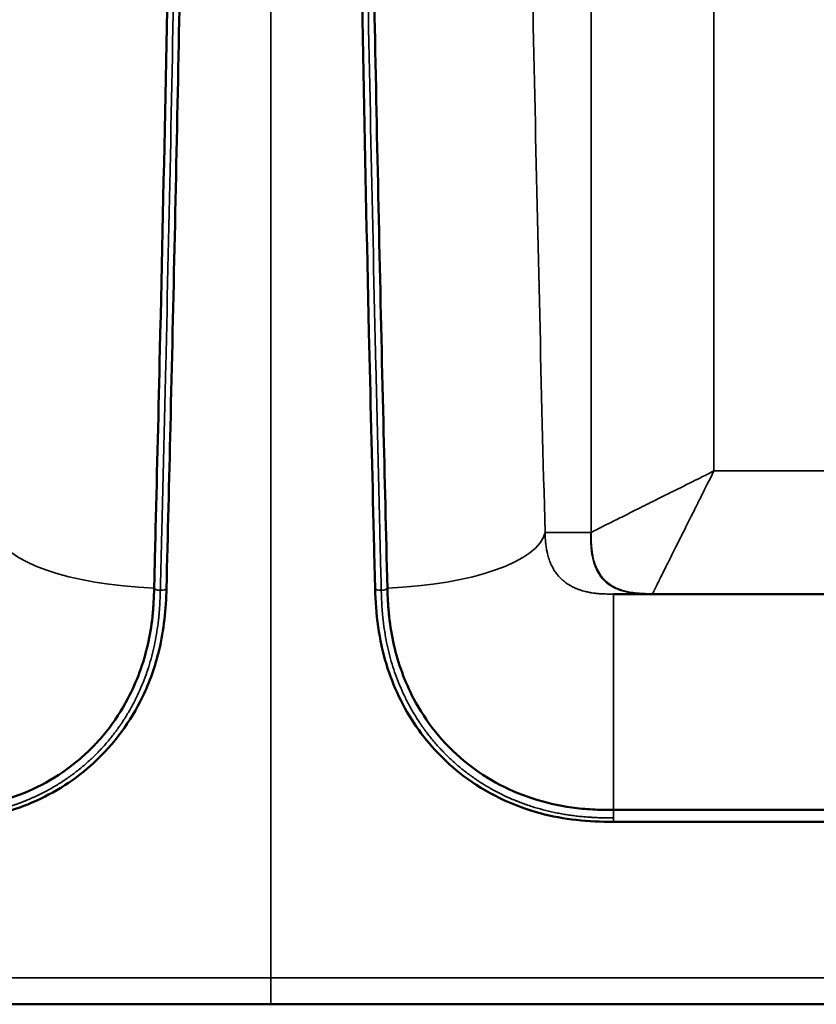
# Model space of a CAD drawing. Header units: millimetres. Extents: x -3206 to 231, y -73 to 1819.
# Tile 4 of 58: x -2242 to -2048, y -73 to 167. Entities that reach past the tile are written whole.
import ezdxf

# ---------------------------------------------------------------- set-up
doc = ezdxf.new("R2010")
doc.units = ezdxf.units.MM
doc.layers.add('Visible (ANSI)', color=7, linetype='Continuous', lineweight=50)
doc.layers.add('Visible Narrow (ANSI)', color=7, linetype='Continuous', lineweight=35)

msp = doc.modelspace()

# ---------------------------------------------------------------- linework, layer by layer
at = {"layer": 'Visible (ANSI)'}
for p, q in [((-1454.324, 27.469), (-2097.367, 27.469)), ((-1454.324, -25.157), (-2097.367, -25.157)), ((-2097.367, -28.071), (-1454.324, -28.071)), ((-2180.845, -72.531), (-3195.845, -72.531)), ((-2180.845, -72.531), (-1165.845, -72.531))]:
    msp.add_line(p, q, dxfattribs=at)
for points, knots in [([(-2209.267, 28.93), (-2209.146, 33.752), (-2209.027, 38.582), (-2208.551, 57.913), (-2208.203, 72.451), (-2206.858, 130.849), (-2205.951, 175.203), (-2205.085, 230.06), (-2204.939, 239.957), (-2204.803, 249.883)], [0, 0, 0, 0, 1.5390456, 1.5390456, 6.1563383, 6.1563383, 20.0194999, 20.0194999, 23.0586985, 23.0586985, 23.0586985, 23.0586985]), ([(-2201.803, 249.842), (-2202.209, 220.149), (-2202.71, 190.717), (-2203.886, 130.197), (-2204.573, 99.115), (-2205.619, 55.091), (-2205.939, 41.965), (-2206.268, 28.855)], [0, 0, 0, 0, 9.0912446, 9.0912446, 18.8833594, 18.8833594, 23.0637535, 23.0637535, 23.0637535, 23.0637535]), ([(-2155.423, 28.855), (-2155.553, 34.033), (-2155.681, 39.21), (-2156.19, 59.951), (-2156.562, 75.553), (-2157.945, 136.051), (-2158.86, 181.473), (-2159.678, 234.97), (-2159.786, 242.398), (-2159.888, 249.842)], [0, 0, 0, 0, 1.6510646, 1.6510646, 6.6044581, 6.6044581, 20.7821558, 20.7821558, 23.0613488, 23.0613488, 23.0613488, 23.0613488]), ([(-2156.888, 249.883), (-2156.487, 220.561), (-2155.994, 191.495), (-2154.829, 131.362), (-2154.144, 100.309), (-2153.091, 55.93), (-2152.762, 42.408), (-2152.424, 28.93)], [0, 0, 0, 0, 8.9774867, 8.9774867, 18.7585916, 18.7585916, 23.0605335, 23.0605335, 23.0605335, 23.0605335]), ([(-2206.268, 28.855), (-2206.394, 23.826), (-2206.876, 18.752), (-2208.995, 9.921), (-2210.344, 6.066), (-2214.967, -3.541), (-2219.024, -9.107), (-2228.338, -17.674), (-2233.514, -21.006), (-2244.266, -25.613), (-2249.93, -27.041), (-2258.503, -27.978), (-2261.418, -28.071), (-2264.324, -28.071)], [0, 0, 0, 0, 1.6034756, 1.6034756, 2.8835399, 2.8835399, 4.9644789, 4.9644789, 6.7919205, 6.7919205, 8.5094854, 8.5094854, 9.3813041, 9.3813041, 9.3813041, 9.3813041]), ([(-2097.367, -28.071), (-2103.357, -28.071), (-2109.438, -27.51), (-2121.968, -24.13), (-2128.477, -20.97), (-2138.397, -13.432), (-2142.289, -9.323), (-2148.604, -0.162), (-2151.055, 5.019), (-2154.516, 16.336), (-2155.267, 22.637), (-2155.423, 28.855)], [0, 0, 0, 0, 1.7970337, 1.7970337, 3.910836, 3.910836, 5.6234497, 5.6234497, 7.3925029, 7.3925029, 9.3750597, 9.3750597, 9.3750597, 9.3750597]), ([(-2209.395, 25.565), (-2209.418, 25.15), (-2209.445, 24.734), (-2209.513, 23.794), (-2209.555, 23.3), (-2209.631, 22.511), (-2209.661, 22.223), (-2209.946, 19.626), (-2210.323, 17.35), (-2211.88, 10.548), (-2213.468, 6.153), (-2217.144, -0.837), (-2218.911, -3.551), (-2221.446, -6.713), (-2221.971, -7.336), (-2222.777, -8.247), (-2223.049, -8.546), (-2223.599, -9.138), (-2223.876, -9.428), (-2225.29, -10.875), (-2226.474, -11.974), (-2232.605, -17.122), (-2238.268, -20.256), (-2247.632, -23.344), (-2250.876, -24.086), (-2255.855, -24.779), (-2257.548, -24.943), (-2260.07, -25.084), (-2260.916, -25.114), (-2262.615, -25.151), (-2263.47, -25.157), (-2264.324, -25.157)], [-8.6885695, -8.6885695, -8.6885695, -8.6885695, -8.5597465, -8.5597465, -8.3968984, -8.3968984, -8.3029139, -8.3029139, -7.5504957, -7.5504957, -6.0428925, -6.0428925, -5.0114811, -5.0114811, -4.7533584, -4.7533584, -4.625443, -4.625443, -4.4974977, -4.4974977, -3.9953213, -3.9953213, -2.0204552, -2.0204552, -1.0139068, -1.0139068, -0.5098917, -0.5098917, -0.256112, -0.256112, -0.0000003, -0.0000003, -0.0000003, -0.0000003]), ([(-2097.367, -25.157), (-2098.22, -25.157), (-2099.074, -25.151), (-2100.773, -25.114), (-2101.619, -25.084), (-2104.14, -24.943), (-2105.831, -24.78), (-2110.808, -24.087), (-2114.051, -23.346), (-2123.413, -20.261), (-2129.077, -17.127), (-2135.209, -11.981), (-2136.393, -10.882), (-2137.807, -9.436), (-2138.084, -9.145), (-2138.635, -8.554), (-2138.906, -8.255), (-2139.713, -7.344), (-2140.238, -6.722), (-2142.774, -3.56), (-2144.542, -0.846), (-2148.22, 6.145), (-2149.809, 10.542), (-2151.367, 17.346), (-2151.744, 19.622), (-2152.03, 22.22), (-2152.059, 22.509), (-2152.135, 23.298), (-2152.178, 23.792), (-2152.246, 24.733), (-2152.272, 25.149), (-2152.295, 25.565)], [0.0000003, 0.0000003, 0.0000003, 0.0000003, 0.2559841, 0.2559841, 0.5096382, 0.5096382, 1.0135171, 1.0135171, 2.0198791, 2.0198791, 3.9953324, 3.9953324, 4.497642, 4.497642, 4.6255591, 4.6255591, 4.7534095, 4.7534095, 5.011419, 5.011419, 6.0425132, 6.0425132, 7.5502868, 7.5502868, 8.3027961, 8.3027961, 8.3967907, 8.3967907, 8.5596483, 8.5596483, 8.688609, 8.688609, 8.688609, 8.688609])]:
    msp.add_open_spline(points, degree=3, knots=knots, dxfattribs=at)
for points in [[(-2209.395, 25.565), (-2209.333, 26.685), (-2209.295, 27.807), (-2209.267, 28.93)], [(-2152.424, 28.93), (-2152.396, 27.807), (-2152.357, 26.685), (-2152.295, 25.565)]]:
    msp.add_open_spline(points, degree=3, dxfattribs=at)
at = {"layer": 'Visible Narrow (ANSI)'}
for p, q in [((-2180.845, -66.07), (-2180.845, 383.037)), ((-2102.801, 42.506), (-2102.801, 226.39)), ((-2072.875, 211.39), (-2072.875, 57.469)), ((-2072.875, 57.469), (-1478.816, 57.469)), ((-2114.021, 42.469), (-2102.875, 42.469)), ((-2097.367, -25.157), (-2097.367, 27.469)), ((-2097.367, -27.091), (-2097.367, -25.157)), ((-2097.367, -28.071), (-2097.367, -27.091))]:
    msp.add_line(p, q, dxfattribs=at)
for centre, major_axis, ratio, start_param, end_param in [((-2207.767, 42.469), (-39.987, 1.011), 0.3393192, 0.0744058, 1.5418747), ((-2153.923, 42.469), (39.987, 1.011), 0.3393192, 4.7413106, 6.2087795), ((-2102.875, 57.538), (0, -15.069), 0.0699268, 6.2831745, 6.3530089), ((-2207.767, 28.892), (-1.5, 0.038), 0.3393254, 0.0000008, 1.5793022), ((-2207.767, 28.892), (1.5, -0.038), 0.3393254, 4.7208948, 6.2831861), ((-2153.923, 28.892), (-1.5, -0.038), 0.3393254, 6.2831845, 7.8454758), ((-2153.923, 28.892), (1.5, 0.038), 0.3393254, 4.7038831, 6.2831845), ((-2087.875, 57.506), (-0.037, -30.037), 0.0349848, 0.0000429, 0.0699839)]:
    msp.add_ellipse(centre, major_axis=major_axis, ratio=ratio, start_param=start_param, end_param=end_param, dxfattribs=at)
for points, degree, knots in [([(-2114.021, 42.469), (-2114.467, 60.103), (-2114.903, 77.78), (-2115.322, 95.526), (-2115.742, 113.272), (-2116.145, 131.087), (-2116.526, 148.997), (-2116.907, 166.907), (-2117.265, 184.912), (-2117.594, 203.041), (-2117.923, 221.171), (-2118.223, 239.425), (-2118.486, 257.836)], 3, [0, 0, 0, 0, 0.05615789, 0.05615789, 0.05615789, 0.11231578, 0.11231578, 0.11231578, 0.16847367, 0.16847367, 0.16847367, 0.22463156, 0.22463156, 0.22463156, 0.22463156]), ([(-2203.299, 249.563), (-2203.299, 249.545), (-2203.299, 249.527), (-2203.3, 249.49), (-2203.301, 249.434), (-2203.302, 249.305), (-2203.304, 249.195), (-2203.307, 248.973), (-2203.309, 248.826), (-2203.315, 248.384), (-2203.319, 248.089), (-2203.331, 247.204), (-2203.339, 246.614), (-2203.364, 244.846), (-2203.381, 243.667), (-2203.431, 240.133), (-2203.465, 237.779), (-2203.569, 230.722), (-2203.64, 226.025), (-2203.861, 211.956), (-2204.017, 202.607), (-2204.507, 174.651), (-2204.864, 156.132), (-2205.625, 119.347), (-2206.029, 101.069), (-2206.662, 73.769), (-2206.878, 64.689), (-2207.207, 51.093), (-2207.317, 46.565), (-2207.484, 39.778), (-2207.54, 37.517), (-2207.624, 34.126), (-2207.652, 32.996), (-2207.707, 30.807), (-2207.733, 29.748), (-2207.761, 28.618), (-2207.763, 28.548), (-2207.766, 28.446), (-2207.767, 28.415), (-2207.767, 28.383)], 3, [0.50300593, 0.50300593, 0.50300593, 0.50300593, 0.5030324, 0.5030324, 0.50305886, 0.50311179, 0.50321766, 0.50321766, 0.50342938, 0.50342938, 0.50385283, 0.50385283, 0.50469973, 0.50469973, 0.50639352, 0.50639352, 0.50978111, 0.50978111, 0.51655629, 0.51655629, 0.53010665, 0.53010665, 0.55720737, 0.55720737, 0.5842846, 0.5842846, 0.59782322, 0.59782322, 0.60459252, 0.60459252, 0.60797718, 0.60797718, 0.6096695, 0.6096695, 0.61125606, 0.61125606, 0.61136183, 0.61136183, 0.61140883, 0.61140883, 0.61140883, 0.61140883]), ([(-2158.392, 249.563), (-2158.392, 249.545), (-2158.391, 249.527), (-2158.391, 249.49), (-2158.39, 249.434), (-2158.388, 249.305), (-2158.387, 249.195), (-2158.384, 248.973), (-2158.382, 248.826), (-2158.376, 248.384), (-2158.372, 248.089), (-2158.359, 247.204), (-2158.351, 246.614), (-2158.326, 244.846), (-2158.31, 243.667), (-2158.26, 240.133), (-2158.226, 237.779), (-2158.122, 230.722), (-2158.05, 226.025), (-2157.83, 211.956), (-2157.674, 202.607), (-2157.184, 174.651), (-2156.827, 156.132), (-2156.066, 119.347), (-2155.661, 101.069), (-2155.028, 73.769), (-2154.813, 64.689), (-2154.484, 51.093), (-2154.373, 46.565), (-2154.206, 39.778), (-2154.151, 37.517), (-2154.066, 34.126), (-2154.038, 32.996), (-2153.984, 30.807), (-2153.957, 29.748), (-2153.929, 28.618), (-2153.927, 28.548), (-2153.925, 28.446), (-2153.924, 28.415), (-2153.923, 28.383)], 3, [0.50300593, 0.50300593, 0.50300593, 0.50300593, 0.5030324, 0.5030324, 0.50305886, 0.50311179, 0.50321766, 0.50321766, 0.50342938, 0.50342938, 0.50385283, 0.50385283, 0.50469973, 0.50469973, 0.50639352, 0.50639352, 0.50978111, 0.50978111, 0.51655629, 0.51655629, 0.53010665, 0.53010665, 0.55720737, 0.55720737, 0.5842846, 0.5842846, 0.59782322, 0.59782322, 0.60459252, 0.60459252, 0.60797718, 0.60797718, 0.6096695, 0.6096695, 0.61125606, 0.61125606, 0.61136183, 0.61136183, 0.61140883, 0.61140883, 0.61140883, 0.61140883]), ([(-2102.801, 42.506), (-2102.671, 42.571), (-2102.367, 42.723), (-2101.885, 42.964), (-2101.418, 43.197), (-2100.785, 43.514), (-2099.989, 43.912), (-2099.976, 43.918), (-2099.963, 43.925), (-2099.951, 43.931), (-2099.18, 44.316), (-2098.245, 44.784), (-2097.142, 45.335), (-2097.117, 45.348), (-2097.092, 45.361), (-2097.066, 45.373), (-2095.985, 45.914), (-2094.745, 46.534), (-2093.35, 47.232), (-2093.344, 47.234), (-2093.338, 47.238), (-2093.333, 47.24), (-2092.097, 47.858), (-2090.694, 48.559), (-2089.117, 49.348), (-2089.039, 49.387), (-2088.96, 49.426), (-2088.881, 49.466), (-2087.372, 50.22), (-2085.707, 51.053), (-2083.891, 51.961), (-2083.883, 51.965), (-2083.875, 51.969), (-2083.868, 51.972), (-2083.311, 52.251), (-2082.723, 52.545), (-2082.103, 52.855), (-2081.858, 52.977), (-2081.609, 53.102), (-2081.354, 53.229), (-2080.511, 53.651), (-2079.613, 54.1), (-2078.661, 54.576), (-2078.629, 54.592), (-2078.597, 54.608), (-2078.565, 54.624), (-2078.538, 54.637), (-2078.51, 54.651), (-2078.482, 54.665), (-2078.478, 54.667), (-2078.472, 54.67), (-2078.47, 54.671), (-2077.852, 54.98), (-2077.078, 55.367), (-2076.146, 55.833), (-2075.213, 56.3), (-2074.122, 56.845), (-2072.875, 57.469)], 3, [0, 0, 0, 0, 0.1260287, 0.1260287, 0.1260287, 0.2480469, 0.2480469, 0.2480469, 0.25, 0.25, 0.25, 0.375, 0.375, 0.375, 0.3778624, 0.3778624, 0.3778624, 0.4995117, 0.4995117, 0.4995117, 0.5, 0.5, 0.5, 0.625, 0.625, 0.625, 0.631186, 0.631186, 0.631186, 0.7495117, 0.7495117, 0.7495117, 0.75, 0.75, 0.75, 0.7948277, 0.7948277, 0.7948277, 0.8125, 0.8125, 0.8125, 0.8710937, 0.8710937, 0.8710937, 0.8730469, 0.8730469, 0.8730469, 0.8747559, 0.8747559, 0.8747559, 0.875, 0.875, 0.875, 0.9375, 0.9375, 0.9375, 1, 1, 1, 1]), ([(-2072.875, 57.469), (-2074.102, 55.013), (-2075.025, 53.168), (-2075.643, 51.932), (-2075.648, 51.922), (-2075.653, 51.913), (-2075.658, 51.903), (-2075.661, 51.896), (-2075.665, 51.888), (-2075.669, 51.881), (-2075.677, 51.864), (-2075.694, 51.83), (-2075.708, 51.803), (-2076.206, 50.806), (-2076.675, 49.868), (-2077.114, 48.989), (-2077.242, 48.735), (-2077.366, 48.485), (-2077.489, 48.241), (-2077.795, 47.627), (-2078.087, 47.045), (-2078.362, 46.493), (-2078.365, 46.487), (-2078.368, 46.483), (-2078.372, 46.475), (-2079.284, 44.651), (-2080.12, 42.978), (-2080.878, 41.462), (-2080.917, 41.383), (-2080.957, 41.305), (-2080.996, 41.227), (-2081.781, 39.656), (-2082.48, 38.257), (-2083.096, 37.025), (-2083.099, 37.021), (-2083.101, 37.016), (-2083.104, 37.011), (-2083.805, 35.608), (-2084.428, 34.363), (-2084.97, 33.278), (-2084.983, 33.252), (-2084.996, 33.227), (-2085.008, 33.202), (-2085.551, 32.116), (-2086.013, 31.193), (-2086.394, 30.429), (-2086.401, 30.417), (-2086.406, 30.406), (-2086.413, 30.393), (-2086.82, 29.579), (-2087.143, 28.933), (-2087.38, 28.459), (-2087.382, 28.455), (-2087.384, 28.451), (-2087.386, 28.447), (-2087.623, 27.972), (-2087.773, 27.671), (-2087.838, 27.542)], 3, [0, 0, 0, 0, 0.1230469, 0.1230469, 0.1230469, 0.1240234, 0.1240234, 0.1240234, 0.1247559, 0.1247559, 0.1247559, 0.126452, 0.126452, 0.126452, 0.1875, 0.1875, 0.1875, 0.2051769, 0.2051769, 0.2051769, 0.2495117, 0.2495117, 0.2495117, 0.25, 0.25, 0.25, 0.3688187, 0.3688187, 0.3688187, 0.375, 0.375, 0.375, 0.4995117, 0.4995117, 0.4995117, 0.5, 0.5, 0.5, 0.6221425, 0.6221425, 0.6221425, 0.625, 0.625, 0.625, 0.7480469, 0.7480469, 0.7480469, 0.75, 0.75, 0.75, 0.8739736, 0.8739736, 0.8739736, 0.875, 0.875, 0.875, 1, 1, 1, 1]), ([(-2097.367, 27.469), (-2097.555, 27.469), (-2097.746, 27.469), (-2097.936, 27.469), (-2097.948, 27.469), (-2097.961, 27.469), (-2097.974, 27.47), (-2098.134, 27.47), (-2098.294, 27.471), (-2098.454, 27.472), (-2098.47, 27.472), (-2098.487, 27.473), (-2098.503, 27.473), (-2098.751, 27.475), (-2098.998, 27.479), (-2099.245, 27.485), (-2099.374, 27.488), (-2099.502, 27.492), (-2099.63, 27.497), (-2099.726, 27.5), (-2099.822, 27.504), (-2099.917, 27.508), (-2100.119, 27.517), (-2100.321, 27.528), (-2100.522, 27.541), (-2100.884, 27.564), (-2101.246, 27.594), (-2101.604, 27.633), (-2101.686, 27.642), (-2101.768, 27.651), (-2101.849, 27.661), (-2102.093, 27.69), (-2102.336, 27.724), (-2102.575, 27.761), (-2102.695, 27.779), (-2102.813, 27.799), (-2102.931, 27.819), (-2103.283, 27.88), (-2103.626, 27.95), (-2103.958, 28.028), (-2104.063, 28.052), (-2104.166, 28.077), (-2104.268, 28.103), (-2104.493, 28.16), (-2104.712, 28.22), (-2104.926, 28.284), (-2105.195, 28.364), (-2105.456, 28.45), (-2105.706, 28.539), (-2105.748, 28.554), (-2105.789, 28.569), (-2105.83, 28.584), (-2106.008, 28.649), (-2106.181, 28.717), (-2106.348, 28.786), (-2106.451, 28.828), (-2106.551, 28.871), (-2106.65, 28.915), (-2106.751, 28.959), (-2106.85, 29.004), (-2106.947, 29.05), (-2107.099, 29.121), (-2107.246, 29.193), (-2107.387, 29.266), (-2107.607, 29.38), (-2107.815, 29.496), (-2108.013, 29.613), (-2108.228, 29.74), (-2108.431, 29.869), (-2108.624, 29.999), (-2108.732, 30.072), (-2108.837, 30.146), (-2108.939, 30.22), (-2109.186, 30.399), (-2109.417, 30.581), (-2109.636, 30.769), (-2109.682, 30.808), (-2109.727, 30.847), (-2109.771, 30.886), (-2109.906, 31.005), (-2110.037, 31.127), (-2110.163, 31.25), (-2110.279, 31.363), (-2110.39, 31.477), (-2110.5, 31.594), (-2110.512, 31.607), (-2110.525, 31.621), (-2110.538, 31.635), (-2110.787, 31.904), (-2111.021, 32.185), (-2111.244, 32.481), (-2111.484, 32.801), (-2111.711, 33.139), (-2111.924, 33.498), (-2112.132, 33.85), (-2112.327, 34.221), (-2112.508, 34.615), (-2112.51, 34.618), (-2112.511, 34.621), (-2112.512, 34.623), (-2112.609, 34.833), (-2112.701, 35.049), (-2112.789, 35.27), (-2112.868, 35.468), (-2112.943, 35.671), (-2113.015, 35.878), (-2113.026, 35.911), (-2113.037, 35.943), (-2113.048, 35.976), (-2113.186, 36.385), (-2113.31, 36.812), (-2113.42, 37.259), (-2113.444, 37.359), (-2113.468, 37.461), (-2113.491, 37.563), (-2113.558, 37.856), (-2113.618, 38.157), (-2113.672, 38.468), (-2113.69, 38.572), (-2113.707, 38.677), (-2113.724, 38.783), (-2113.76, 39.011), (-2113.792, 39.244), (-2113.822, 39.484), (-2113.827, 39.527), (-2113.832, 39.569), (-2113.837, 39.612), (-2113.871, 39.897), (-2113.899, 40.188), (-2113.924, 40.491), (-2113.929, 40.557), (-2113.934, 40.623), (-2113.939, 40.69), (-2113.956, 40.93), (-2113.971, 41.177), (-2113.984, 41.434), (-2113.991, 41.584), (-2113.998, 41.738), (-2114.004, 41.896), (-2114.004, 41.911), (-2114.005, 41.925), (-2114.005, 41.939), (-2114.008, 42.026), (-2114.011, 42.113), (-2114.014, 42.201), (-2114.016, 42.289), (-2114.019, 42.38), (-2114.021, 42.469)], 3, [-0.00000006, -0.00000006, -0.00000006, -0.00000006, 0.000564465, 0.000564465, 0.000564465, 0.000602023, 0.000602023, 0.000602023, 0.001080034, 0.001080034, 0.001080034, 0.00112899, 0.00112899, 0.00112899, 0.00187114, 0.00187114, 0.00187114, 0.00225804, 0.00225804, 0.00225804, 0.002547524, 0.002547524, 0.002547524, 0.003159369, 0.003159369, 0.003159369, 0.00426392, 0.00426392, 0.00426392, 0.00451614, 0.00451614, 0.00451614, 0.005269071, 0.005269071, 0.005269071, 0.00564519, 0.00564519, 0.00564519, 0.00677424, 0.00677424, 0.00677424, 0.007128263, 0.007128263, 0.007128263, 0.00790329, 0.00790329, 0.00790329, 0.008872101, 0.008872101, 0.008872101, 0.00903234, 0.00903234, 0.00903234, 0.009732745, 0.009732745, 0.009732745, 0.01016139, 0.01016139, 0.01016139, 0.010600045, 0.010600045, 0.010600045, 0.011290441, 0.011290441, 0.011290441, 0.012370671, 0.012370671, 0.012370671, 0.013548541, 0.013548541, 0.013548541, 0.014209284, 0.014209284, 0.014209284, 0.015806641, 0.015806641, 0.015806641, 0.016139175, 0.016139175, 0.016139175, 0.017144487, 0.017144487, 0.017144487, 0.018064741, 0.018064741, 0.018064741, 0.018171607, 0.018171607, 0.018171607, 0.020287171, 0.020287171, 0.020287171, 0.022580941, 0.022580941, 0.022580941, 0.024822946, 0.024822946, 0.024822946, 0.024839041, 0.024839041, 0.024839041, 0.026029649, 0.026029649, 0.026029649, 0.027097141, 0.027097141, 0.027097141, 0.027263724, 0.027263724, 0.027263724, 0.029355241, 0.029355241, 0.029355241, 0.029824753, 0.029824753, 0.029824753, 0.031166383, 0.031166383, 0.031166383, 0.031613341, 0.031613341, 0.031613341, 0.032571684, 0.032571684, 0.032571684, 0.032742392, 0.032742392, 0.032742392, 0.033871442, 0.033871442, 0.033871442, 0.034118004, 0.034118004, 0.034118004, 0.035000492, 0.035000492, 0.035000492, 0.035518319, 0.035518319, 0.035518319, 0.035565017, 0.035565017, 0.035565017, 0.035847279, 0.035847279, 0.035847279, 0.036129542, 0.036129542, 0.036129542, 0.036129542]), ([(-2102.875, 42.469), (-2102.881, 39.947), (-2102.888, 37.424), (-2101.825, 31.863), (-2098.515, 28.545), (-2092.958, 27.469), (-2090.435, 27.469), (-2087.911, 27.469)], 5, [0, 0, 0, 0, 0, 0, 0.5, 0.5, 1, 1, 1, 1, 1, 1]), ([(-2102.801, 42.506), (-2102.789, 39.996), (-2102.775, 37.489), (-2101.684, 31.966), (-2098.377, 28.66), (-2092.855, 27.568), (-2090.347, 27.555), (-2087.838, 27.542)], 5, [0, 0, 0, 0, 0, 0, 0.5, 0.5, 1, 1, 1, 1, 1, 1]), ([(-2207.767, 28.383), (-2207.768, 28.352), (-2207.769, 28.321), (-2207.771, 28.234), (-2207.773, 28.178), (-2207.776, 28.067), (-2207.777, 28.012), (-2207.782, 27.845), (-2207.785, 27.734), (-2207.795, 27.401), (-2207.802, 27.179), (-2207.825, 26.514), (-2207.843, 26.071), (-2207.885, 25.185), (-2207.909, 24.743), (-2207.952, 24.081), (-2207.967, 23.86), (-2207.991, 23.53), (-2208, 23.419), (-2208.013, 23.254), (-2208.017, 23.199), (-2208.026, 23.089), (-2208.031, 23.034), (-2208.04, 22.923), (-2208.045, 22.867), (-2208.054, 22.755), (-2208.059, 22.699), (-2208.074, 22.531), (-2208.084, 22.419), (-2208.116, 22.084), (-2208.138, 21.861), (-2208.208, 21.191), (-2208.259, 20.745), (-2208.426, 19.41), (-2208.556, 18.522), (-2209.004, 15.87), (-2209.382, 14.11), (-2210.075, 11.493), (-2210.327, 10.624), (-2210.874, 8.896), (-2211.169, 8.036), (-2211.803, 6.328), (-2212.14, 5.484), (-2212.854, 3.819), (-2213.232, 2.997), (-2214.027, 1.375), (-2214.445, 0.575), (-2215.322, -1.003), (-2215.781, -1.781), (-2216.741, -3.316), (-2217.241, -4.072), (-2218.024, -5.188), (-2218.29, -5.558), (-2218.834, -6.291), (-2219.111, -6.655), (-2219.677, -7.376), (-2219.965, -7.734), (-2220.554, -8.445), (-2220.854, -8.797), (-2221.465, -9.495), (-2221.776, -9.841), (-2222.249, -10.353), (-2222.408, -10.523), (-2222.729, -10.86), (-2222.891, -11.028), (-2223.216, -11.361), (-2223.38, -11.526), (-2223.709, -11.854), (-2223.875, -12.017), (-2224.375, -12.502), (-2224.713, -12.82), (-2225.739, -13.76), (-2226.439, -14.368), (-2227.872, -15.544), (-2228.605, -16.113), (-2229.728, -16.936), (-2230.107, -17.206), (-2230.681, -17.603), (-2230.874, -17.734), (-2231.164, -17.929), (-2231.261, -17.994), (-2231.456, -18.123), (-2231.553, -18.187), (-2231.749, -18.314), (-2231.847, -18.378), (-2232.043, -18.504), (-2232.142, -18.567), (-2232.439, -18.755), (-2232.638, -18.879), (-2233.238, -19.247), (-2233.643, -19.488), (-2234.87, -20.195), (-2235.703, -20.646), (-2237.397, -21.504), (-2238.257, -21.911), (-2239.562, -22.487), (-2240, -22.673), (-2240.659, -22.943), (-2240.88, -23.031), (-2241.211, -23.162), (-2241.321, -23.205), (-2241.543, -23.29), (-2241.653, -23.332), (-2241.875, -23.416), (-2241.986, -23.458), (-2242.208, -23.54), (-2242.32, -23.581), (-2242.654, -23.703), (-2242.877, -23.782), (-2243.548, -24.016), (-2243.998, -24.166), (-2245.353, -24.599), (-2246.264, -24.865), (-2248.103, -25.35), (-2249.031, -25.57), (-2250.434, -25.865), (-2250.904, -25.958), (-2251.847, -26.133), (-2252.32, -26.214), (-2253.272, -26.366), (-2253.748, -26.436), (-2254.704, -26.565), (-2255.182, -26.624), (-2256.141, -26.731), (-2257.04, -26.82), (-2257.941, -26.891), (-2258.422, -26.924), (-2258.482, -26.928), (-2258.602, -26.936), (-2258.662, -26.94), (-2258.782, -26.947), (-2258.842, -26.951), (-2259.022, -26.962), (-2259.143, -26.968), (-2259.503, -26.988), (-2259.744, -27), (-2260.466, -27.031), (-2260.947, -27.047), (-2261.911, -27.071), (-2262.394, -27.079), (-2263.117, -27.086), (-2263.358, -27.088), (-2263.72, -27.09), (-2263.841, -27.09), (-2264.067, -27.091), (-2264.173, -27.091), (-2264.294, -27.091), (-2264.309, -27.091), (-2264.324, -27.091)], 3, [0.611408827, 0.611408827, 0.611408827, 0.611408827, 0.611455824, 0.611455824, 0.61153872, 0.61153872, 0.611621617, 0.611621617, 0.61178741, 0.61178741, 0.612118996, 0.612118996, 0.612782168, 0.612782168, 0.613445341, 0.613445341, 0.613776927, 0.613776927, 0.61394272, 0.61394272, 0.614025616, 0.614025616, 0.614108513, 0.614108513, 0.614192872, 0.614192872, 0.614277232, 0.614277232, 0.61444595, 0.61444595, 0.614783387, 0.614783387, 0.615458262, 0.615458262, 0.616808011, 0.616808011, 0.619507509, 0.619507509, 0.620857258, 0.620857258, 0.622207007, 0.622207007, 0.623556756, 0.623556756, 0.624906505, 0.624906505, 0.626256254, 0.626256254, 0.627606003, 0.627606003, 0.628955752, 0.628955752, 0.629630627, 0.629630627, 0.630305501, 0.630305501, 0.630980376, 0.630980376, 0.631655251, 0.631655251, 0.632330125, 0.632330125, 0.632667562, 0.632667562, 0.633005, 0.633005, 0.633342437, 0.633342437, 0.633679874, 0.633679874, 0.634354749, 0.634354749, 0.635704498, 0.635704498, 0.637054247, 0.637054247, 0.637729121, 0.637729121, 0.638066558, 0.638066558, 0.638235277, 0.638235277, 0.638403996, 0.638403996, 0.638572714, 0.638572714, 0.638741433, 0.638741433, 0.63907887, 0.63907887, 0.639753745, 0.639753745, 0.641103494, 0.641103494, 0.642453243, 0.642453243, 0.643128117, 0.643128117, 0.643465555, 0.643465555, 0.643634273, 0.643634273, 0.643802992, 0.643802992, 0.643971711, 0.643971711, 0.644140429, 0.644140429, 0.644477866, 0.644477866, 0.645152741, 0.645152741, 0.64650249, 0.64650249, 0.647852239, 0.647852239, 0.648527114, 0.648527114, 0.649201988, 0.649201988, 0.649876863, 0.649876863, 0.650551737, 0.650551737, 0.651226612, 0.651817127, 0.651817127, 0.651901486, 0.651901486, 0.651985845, 0.651985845, 0.652070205, 0.652070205, 0.652238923, 0.652238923, 0.652576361, 0.652576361, 0.653251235, 0.653251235, 0.65392611, 0.65392611, 0.654263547, 0.654263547, 0.654432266, 0.654432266, 0.654579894, 0.654579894, 0.654600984, 0.654600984, 0.654600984, 0.654600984]), ([(-2153.923, 28.383), (-2153.922, 28.352), (-2153.922, 28.321), (-2153.919, 28.234), (-2153.918, 28.178), (-2153.915, 28.067), (-2153.914, 28.012), (-2153.909, 27.845), (-2153.906, 27.734), (-2153.896, 27.401), (-2153.889, 27.179), (-2153.866, 26.514), (-2153.848, 26.071), (-2153.806, 25.185), (-2153.781, 24.743), (-2153.739, 24.081), (-2153.724, 23.86), (-2153.699, 23.53), (-2153.691, 23.419), (-2153.678, 23.254), (-2153.674, 23.199), (-2153.665, 23.089), (-2153.66, 23.034), (-2153.651, 22.923), (-2153.646, 22.867), (-2153.636, 22.755), (-2153.631, 22.699), (-2153.616, 22.531), (-2153.606, 22.419), (-2153.575, 22.084), (-2153.553, 21.861), (-2153.483, 21.191), (-2153.432, 20.745), (-2153.265, 19.41), (-2153.135, 18.522), (-2152.686, 15.87), (-2152.308, 14.11), (-2151.615, 11.493), (-2151.364, 10.624), (-2150.817, 8.896), (-2150.522, 8.036), (-2149.888, 6.328), (-2149.551, 5.484), (-2148.836, 3.819), (-2148.459, 2.997), (-2147.663, 1.375), (-2147.245, 0.575), (-2146.368, -1.003), (-2145.909, -1.781), (-2144.95, -3.316), (-2144.449, -4.072), (-2143.666, -5.188), (-2143.4, -5.558), (-2142.857, -6.291), (-2142.579, -6.655), (-2142.014, -7.376), (-2141.725, -7.734), (-2141.137, -8.445), (-2140.836, -8.797), (-2140.226, -9.495), (-2139.915, -9.841), (-2139.441, -10.353), (-2139.282, -10.523), (-2138.961, -10.86), (-2138.8, -11.028), (-2138.475, -11.361), (-2138.311, -11.526), (-2137.981, -11.854), (-2137.816, -12.017), (-2137.315, -12.502), (-2136.977, -12.82), (-2135.952, -13.76), (-2135.252, -14.368), (-2133.819, -15.544), (-2133.086, -16.113), (-2131.962, -16.936), (-2131.583, -17.206), (-2131.009, -17.603), (-2130.817, -17.734), (-2130.526, -17.929), (-2130.429, -17.994), (-2130.235, -18.123), (-2130.137, -18.187), (-2129.942, -18.314), (-2129.844, -18.378), (-2129.647, -18.504), (-2129.548, -18.567), (-2129.252, -18.755), (-2129.053, -18.879), (-2128.452, -19.247), (-2128.047, -19.488), (-2126.821, -20.195), (-2125.987, -20.646), (-2124.293, -21.504), (-2123.433, -21.911), (-2122.128, -22.487), (-2121.691, -22.673), (-2121.031, -22.943), (-2120.811, -23.031), (-2120.48, -23.162), (-2120.369, -23.205), (-2120.148, -23.29), (-2120.037, -23.332), (-2119.815, -23.416), (-2119.704, -23.458), (-2119.482, -23.54), (-2119.371, -23.581), (-2119.037, -23.703), (-2118.814, -23.782), (-2118.142, -24.016), (-2117.693, -24.166), (-2116.338, -24.599), (-2115.426, -24.865), (-2113.587, -25.35), (-2112.66, -25.57), (-2111.257, -25.865), (-2110.787, -25.958), (-2109.844, -26.133), (-2109.37, -26.214), (-2108.419, -26.366), (-2107.942, -26.436), (-2106.987, -26.565), (-2106.508, -26.624), (-2105.55, -26.731), (-2104.65, -26.82), (-2103.749, -26.891), (-2103.269, -26.924), (-2103.209, -26.928), (-2103.089, -26.936), (-2103.029, -26.94), (-2102.909, -26.947), (-2102.848, -26.951), (-2102.668, -26.962), (-2102.548, -26.968), (-2102.187, -26.988), (-2101.947, -27), (-2101.225, -27.031), (-2100.743, -27.047), (-2099.779, -27.071), (-2099.297, -27.079), (-2098.573, -27.086), (-2098.332, -27.088), (-2097.97, -27.09), (-2097.849, -27.09), (-2097.623, -27.091), (-2097.518, -27.091), (-2097.397, -27.091), (-2097.382, -27.091), (-2097.367, -27.091)], 3, [0.611408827, 0.611408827, 0.611408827, 0.611408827, 0.611455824, 0.611455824, 0.61153872, 0.61153872, 0.611621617, 0.611621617, 0.61178741, 0.61178741, 0.612118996, 0.612118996, 0.612782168, 0.612782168, 0.613445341, 0.613445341, 0.613776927, 0.613776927, 0.61394272, 0.61394272, 0.614025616, 0.614025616, 0.614108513, 0.614108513, 0.614192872, 0.614192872, 0.614277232, 0.614277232, 0.61444595, 0.61444595, 0.614783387, 0.614783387, 0.615458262, 0.615458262, 0.616808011, 0.616808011, 0.619507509, 0.619507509, 0.620857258, 0.620857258, 0.622207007, 0.622207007, 0.623556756, 0.623556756, 0.624906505, 0.624906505, 0.626256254, 0.626256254, 0.627606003, 0.627606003, 0.628955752, 0.628955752, 0.629630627, 0.629630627, 0.630305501, 0.630305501, 0.630980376, 0.630980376, 0.631655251, 0.631655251, 0.632330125, 0.632330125, 0.632667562, 0.632667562, 0.633005, 0.633005, 0.633342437, 0.633342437, 0.633679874, 0.633679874, 0.634354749, 0.634354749, 0.635704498, 0.635704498, 0.637054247, 0.637054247, 0.637729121, 0.637729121, 0.638066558, 0.638066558, 0.638235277, 0.638235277, 0.638403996, 0.638403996, 0.638572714, 0.638572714, 0.638741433, 0.638741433, 0.63907887, 0.63907887, 0.639753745, 0.639753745, 0.641103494, 0.641103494, 0.642453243, 0.642453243, 0.643128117, 0.643128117, 0.643465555, 0.643465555, 0.643634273, 0.643634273, 0.643802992, 0.643802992, 0.643971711, 0.643971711, 0.644140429, 0.644140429, 0.644477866, 0.644477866, 0.645152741, 0.645152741, 0.64650249, 0.64650249, 0.647852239, 0.647852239, 0.648527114, 0.648527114, 0.649201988, 0.649201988, 0.649876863, 0.649876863, 0.650551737, 0.650551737, 0.651226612, 0.651817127, 0.651817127, 0.651901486, 0.651901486, 0.651985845, 0.651985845, 0.652070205, 0.652070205, 0.652238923, 0.652238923, 0.652576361, 0.652576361, 0.653251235, 0.653251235, 0.65392611, 0.65392611, 0.654263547, 0.654263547, 0.654432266, 0.654432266, 0.654579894, 0.654579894, 0.654600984, 0.654600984, 0.654600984, 0.654600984]), ([(-3205.845, -62.533), (-3205.845, -62.536), (-3205.844, -62.542), (-3205.839, -62.551), (-3205.839, -62.552), (-3205.839, -62.552), (-3205.838, -62.553), (-3205.835, -62.56), (-3205.83, -62.568), (-3205.822, -62.579), (-3205.818, -62.584), (-3205.814, -62.589), (-3205.809, -62.595), (-3205.807, -62.597), (-3205.806, -62.598), (-3205.805, -62.6), (-3205.804, -62.601), (-3205.803, -62.601), (-3205.803, -62.602), (-3205.802, -62.602), (-3205.802, -62.603), (-3205.802, -62.603), (-3205.801, -62.604), (-3205.801, -62.604), (-3205.8, -62.605), (-3205.796, -62.61), (-3205.79, -62.616), (-3205.784, -62.622), (-3205.75, -62.656), (-3205.694, -62.7), (-3205.604, -62.753), (-3205.516, -62.804), (-3205.395, -62.863), (-3205.229, -62.93), (-3205.065, -62.995), (-3204.857, -63.068), (-3204.59, -63.15), (-3204.485, -63.182), (-3204.372, -63.215), (-3204.247, -63.25), (-3204.168, -63.272), (-3204.084, -63.295), (-3203.995, -63.318), (-3203.907, -63.342), (-3203.814, -63.366), (-3203.717, -63.39), (-3203.684, -63.398), (-3203.649, -63.407), (-3203.615, -63.415), (-3203.283, -63.497), (-3202.907, -63.582), (-3202.485, -63.671), (-3202.445, -63.68), (-3202.405, -63.688), (-3202.364, -63.697), (-3202.105, -63.751), (-3201.83, -63.806), (-3201.536, -63.863), (-3201.466, -63.876), (-3201.395, -63.89), (-3201.322, -63.904), (-3201.319, -63.904), (-3201.316, -63.905), (-3201.313, -63.906), (-3201.303, -63.907), (-3201.294, -63.909), (-3201.285, -63.911), (-3201.282, -63.911), (-3201.28, -63.912), (-3201.277, -63.912), (-3201.275, -63.913), (-3201.274, -63.913), (-3201.272, -63.913), (-3201.27, -63.914), (-3201.267, -63.914), (-3201.264, -63.915), (-3201.252, -63.917), (-3201.24, -63.919), (-3201.228, -63.922), (-3201.204, -63.926), (-3201.18, -63.931), (-3201.154, -63.936), (-3201.052, -63.955), (-3200.939, -63.976), (-3200.811, -64), (-3200.558, -64.047), (-3200.252, -64.102), (-3199.878, -64.166), (-3199.877, -64.166), (-3199.875, -64.167), (-3199.874, -64.167), (-3199.498, -64.231), (-3199.053, -64.304), (-3198.518, -64.386), (-3198.394, -64.405), (-3198.265, -64.424), (-3198.131, -64.444), (-3197.687, -64.509), (-3197.186, -64.58), (-3196.617, -64.656), (-3196.525, -64.668), (-3196.43, -64.681), (-3196.334, -64.693), (-3196.237, -64.706), (-3196.147, -64.718), (-3196.055, -64.73), (-3196.049, -64.73), (-3196.042, -64.731), (-3196.035, -64.732), (-3195.859, -64.755), (-3195.686, -64.776), (-3195.516, -64.797), (-3195.162, -64.841), (-3194.821, -64.882), (-3194.498, -64.919), (-3194.402, -64.93), (-3194.308, -64.94), (-3194.215, -64.951), (-3193.682, -65.011), (-3193.204, -65.061), (-3192.796, -65.102), (-3192.766, -65.105), (-3192.737, -65.108), (-3192.708, -65.111), (-3192.7, -65.111), (-3192.693, -65.112), (-3192.686, -65.113), (-3192.682, -65.113), (-3192.676, -65.114), (-3192.671, -65.114), (-3192.666, -65.115), (-3192.661, -65.115), (-3192.656, -65.116), (-3192.636, -65.118), (-3192.615, -65.12), (-3192.595, -65.122), (-3192.514, -65.13), (-3192.432, -65.138), (-3192.35, -65.146), (-3192.297, -65.151), (-3192.244, -65.156), (-3192.191, -65.161), (-3192.078, -65.171), (-3191.965, -65.182), (-3191.851, -65.192), (-3191.513, -65.223), (-3191.167, -65.253), (-3190.813, -65.282), (-3190.564, -65.302), (-3190.311, -65.322), (-3190.054, -65.342), (-3189.579, -65.378), (-3189.09, -65.413), (-3188.588, -65.446), (-3188.564, -65.448), (-3188.545, -65.449), (-3188.524, -65.451), (-3188.504, -65.452), (-3188.483, -65.453), (-3188.463, -65.455), (-3188.251, -65.469), (-3188.035, -65.483), (-3187.817, -65.496), (-3187.084, -65.541), (-3186.316, -65.583), (-3185.514, -65.622), (-3184.761, -65.659), (-3183.976, -65.693), (-3183.162, -65.724), (-3182.157, -65.763), (-3181.107, -65.797), (-3180.015, -65.828), (-3179.909, -65.831), (-3179.802, -65.833), (-3179.695, -65.836), (-3179.688, -65.837), (-3179.681, -65.837), (-3179.676, -65.837), (-3179.672, -65.837), (-3179.667, -65.837), (-3179.663, -65.837), (-3179.592, -65.839), (-3179.521, -65.841), (-3179.449, -65.843), (-3178.418, -65.87), (-3177.304, -65.895), (-3176.107, -65.918), (-3174.671, -65.945), (-3173.114, -65.968), (-3171.439, -65.987), (-3169.531, -66.009), (-3167.468, -66.026), (-3165.261, -66.039), (-3164.229, -66.045), (-3163.165, -66.05), (-3162.07, -66.054), (-3162.055, -66.054), (-3162.04, -66.054), (-3162.025, -66.054), (-3162.011, -66.054), (-3162.006, -66.054), (-3162, -66.054), (-3161.987, -66.054), (-3161.974, -66.054), (-3161.961, -66.054), (-3161.191, -66.057), (-3160.284, -66.06), (-3159.242, -66.062), (-3157.62, -66.066), (-3155.67, -66.068), (-3153.4, -66.069), (-3152.095, -66.07), (-3150.681, -66.07), (-3149.167, -66.07), (-3148.605, -66.07), (-3148.03, -66.07), (-3147.441, -66.07), (-3147.147, -66.07), (-3146.848, -66.07), (-3146.547, -66.07), (-3146.396, -66.07), (-3146.244, -66.07), (-3146.091, -66.07), (-3146.001, -66.07), (-3145.91, -66.07), (-3145.82, -66.07), (-3145.765, -66.07), (-3145.71, -66.07), (-3145.661, -66.07), (-3145.653, -66.07), (-3145.649, -66.07), (-3145.649, -66.07), (-3145.647, -66.07), (-3145.643, -66.07), (-3145.638, -66.07), (-3145.624, -66.07), (-3145.6, -66.07), (-3145.565, -66.07), (-3145.495, -66.07), (-3145.382, -66.07), (-3145.227, -66.07), (-3145.179, -66.07), (-3145.126, -66.07), (-3145.069, -66.07), (-3144.213, -66.07), (-3142.414, -66.07), (-3139.674, -66.07), (-3137.944, -66.07), (-3135.834, -66.07), (-3133.351, -66.07), (-3133.211, -66.07), (-3133.069, -66.07), (-3132.927, -66.07), (-3130.559, -66.07), (-3127.861, -66.07), (-3124.832, -66.07), (-3122.355, -66.07), (-3119.657, -66.07), (-3116.738, -66.07), (-3116.121, -66.07), (-3115.495, -66.07), (-3114.859, -66.07), (-3114.839, -66.07), (-3114.814, -66.07), (-3114.804, -66.07), (-3114.793, -66.07), (-3114.783, -66.07), (-3114.773, -66.07), (-3111.83, -66.07), (-3108.887, -66.07), (-3105.945, -66.07), (-3101.448, -66.07), (-3096.951, -66.07), (-3092.453, -66.07), (-3087.057, -66.07), (-3081.661, -66.07), (-3076.264, -66.07), (-3070.868, -66.07), (-3065.471, -66.07), (-3060.075, -66.07), (-3037.205, -66.07), (-3014.335, -66.07), (-2991.465, -66.07), (-2991.462, -66.07), (-2991.462, -66.07), (-2991.462, -66.07), (-2991.46, -66.07), (-2991.457, -66.07), (-2991.455, -66.07), (-2991.433, -66.07), (-2991.41, -66.07), (-2991.386, -66.07), (-2991.187, -66.07), (-2990.907, -66.07), (-2990.546, -66.07), (-2985.186, -66.07), (-2962.023, -66.07), (-2921.057, -66.07), (-2900.573, -66.07), (-2875.639, -66.07), (-2846.255, -66.07), (-2831.562, -66.07), (-2815.757, -66.07), (-2798.839, -66.07), (-2790.38, -66.07), (-2781.643, -66.07), (-2772.628, -66.07), (-2768.12, -66.07), (-2763.543, -66.07), (-2758.896, -66.07), (-2756.573, -66.07), (-2754.232, -66.07), (-2751.874, -66.07), (-2750.695, -66.07), (-2749.512, -66.07), (-2748.324, -66.07), (-2747.622, -66.07), (-2746.918, -66.07), (-2746.213, -66.07), (-2745.852, -66.07), (-2745.492, -66.07), (-2745.131, -66.07), (-2745.032, -66.07), (-2744.933, -66.07), (-2744.834, -66.07), (-2744.805, -66.07), (-2744.771, -66.07), (-2744.759, -66.07), (-2744.755, -66.07), (-2744.751, -66.07), (-2744.747, -66.07), (-2744.715, -66.07), (-2744.682, -66.07), (-2744.65, -66.07), (-2616.754, -66.07), (-2452.334, -66.07), (-2251.389, -66.07), (-2251.383, -66.07), (-2251.377, -66.07), (-2251.367, -66.07), (-2251.357, -66.07), (-2251.346, -66.07), (-2251.336, -66.07), (-2251.315, -66.07), (-2251.295, -66.07), (-2251.274, -66.07), (-2227.363, -66.07), (-2203.887, -66.07), (-2180.845, -66.07)], 3, [0.00227891, 0.00227891, 0.00227891, 0.00227891, 0.00299028, 0.00299028, 0.00299028, 0.00303736, 0.00303736, 0.00303736, 0.00354359, 0.00354359, 0.00354359, 0.00379671, 0.00379671, 0.00379671, 0.00385998, 0.00385998, 0.00385998, 0.00389162, 0.00389162, 0.00389162, 0.00390744, 0.00390744, 0.00390744, 0.00392326, 0.00392326, 0.00392326, 0.00410943, 0.00410943, 0.00410943, 0.00516219, 0.00516219, 0.00516219, 0.00619116, 0.00619116, 0.00619116, 0.00719845, 0.00719845, 0.00719845, 0.00759341, 0.00759341, 0.00759341, 0.00784652, 0.00784652, 0.00784652, 0.00809964, 0.00809964, 0.00809964, 0.00818779, 0.00818779, 0.00818779, 0.00903254, 0.00903254, 0.00903254, 0.00911209, 0.00911209, 0.00911209, 0.00961832, 0.00961832, 0.00961832, 0.00973971, 0.00973971, 0.00973971, 0.00974488, 0.00974488, 0.00974488, 0.0097607, 0.0097607, 0.0097607, 0.00976465, 0.00976465, 0.00976465, 0.00976861, 0.00976861, 0.00976861, 0.00977652, 0.00977652, 0.00977652, 0.00980816, 0.00980816, 0.00980816, 0.00987143, 0.00987143, 0.00987143, 0.01012455, 0.01012455, 0.01012455, 0.01062867, 0.01062867, 0.01062867, 0.01063077, 0.01063077, 0.01063077, 0.011137, 0.011137, 0.011137, 0.01125448, 0.01125448, 0.01125448, 0.01164323, 0.01164323, 0.01164323, 0.01170651, 0.01170651, 0.01170651, 0.01176979, 0.01176979, 0.01176979, 0.01177436, 0.01177436, 0.01177436, 0.01189634, 0.01189634, 0.01189634, 0.01214946, 0.01214946, 0.01214946, 0.0122246, 0.0122246, 0.0122246, 0.01265568, 0.01265568, 0.01265568, 0.01268732, 0.01268732, 0.01268732, 0.01269523, 0.01269523, 0.01269523, 0.01269919, 0.01269919, 0.01269919, 0.01270314, 0.01270314, 0.01270314, 0.01271896, 0.01271896, 0.01271896, 0.01278224, 0.01278224, 0.01278224, 0.01282297, 0.01282297, 0.01282297, 0.0129088, 0.0129088, 0.0129088, 0.01316191, 0.01316191, 0.01316191, 0.0133399, 0.0133399, 0.0133399, 0.01366814, 0.01366814, 0.01366814, 0.01368396, 0.01368396, 0.01368396, 0.01369978, 0.01369978, 0.01369978, 0.01386331, 0.01386331, 0.01386331, 0.01441106, 0.01441106, 0.01441106, 0.01492518, 0.01492518, 0.01492518, 0.01556013, 0.01556013, 0.01556013, 0.01562186, 0.01562186, 0.01562186, 0.01562581, 0.01562581, 0.01562581, 0.01562977, 0.01562977, 0.01562977, 0.01569305, 0.01569305, 0.01569305, 0.01660302, 0.01660302, 0.01660302, 0.01769493, 0.01769493, 0.01769493, 0.01893921, 0.01893921, 0.01893921, 0.01952139, 0.01952139, 0.01952139, 0.0195293, 0.0195293, 0.0195293, 0.01953721, 0.01953721, 0.01953721, 0.01955303, 0.01955303, 0.01955303, 0.02049774, 0.02049774, 0.02049774, 0.02196783, 0.02196783, 0.02196783, 0.02281345, 0.02281345, 0.02281345, 0.02312707, 0.02312707, 0.02312707, 0.02328389, 0.02328389, 0.02328389, 0.02336229, 0.02336229, 0.02336229, 0.02340859, 0.02340859, 0.02340859, 0.02343631, 0.02343631, 0.02343631, 0.0234407, 0.0234407, 0.0234407, 0.02353957, 0.02353957, 0.02353957, 0.02379269, 0.02379269, 0.02379269, 0.02429891, 0.02429891, 0.02429891, 0.02445781, 0.02445781, 0.02445781, 0.02684255, 0.02684255, 0.02684255, 0.02834873, 0.02834873, 0.02834873, 0.02843365, 0.02843365, 0.02843365, 0.0298455, 0.0298455, 0.0298455, 0.03100001, 0.03100001, 0.03100001, 0.03124372, 0.03124372, 0.03124372, 0.03125163, 0.03125163, 0.03125163, 0.03125954, 0.03125954, 0.03125954, 0.03349607, 0.03349607, 0.03349607, 0.036914, 0.036914, 0.036914, 0.04101554, 0.04101554, 0.04101554, 0.04511711, 0.04511711, 0.04511711, 0.0624993, 0.0624993, 0.0624993, 0.06250144, 0.06250144, 0.06250144, 0.06252865, 0.06252865, 0.06252865, 0.06277219, 0.06277219, 0.06277219, 0.0647971, 0.0647971, 0.0647971, 0.09489983, 0.09489983, 0.09489983, 0.1099512, 0.1099512, 0.1099512, 0.11747688, 0.11747688, 0.11747688, 0.12123972, 0.12123972, 0.12123972, 0.12312114, 0.12312114, 0.12312114, 0.12406185, 0.12406185, 0.12406185, 0.12453221, 0.12453221, 0.12453221, 0.12481027, 0.12481027, 0.12481027, 0.12495232, 0.12495232, 0.12495232, 0.12499116, 0.12499116, 0.12499116, 0.12500256, 0.12500256, 0.12500256, 0.12500652, 0.12500652, 0.12500652, 0.12503816, 0.12503816, 0.12503816, 0.24999722, 0.24999722, 0.24999722, 0.25000117, 0.25000117, 0.25000117, 0.25000513, 0.25000513, 0.25000513, 0.25001304, 0.25001304, 0.25001304, 0.25918841, 0.25918841, 0.25918841, 0.25918841]), ([(-1155.845, -62.532), (-1155.845, -62.534), (-1155.848, -62.544), (-1155.885, -62.612), (-1156.054, -62.745), (-1156.419, -62.923), (-1157.044, -63.142), (-1157.953, -63.393), (-1159.072, -63.648), (-1160.32, -63.899), (-1161.762, -64.161), (-1163.501, -64.439), (-1165.418, -64.708), (-1167.437, -64.951), (-1169.486, -65.167), (-1171.618, -65.345), (-1173.865, -65.501), (-1176.166, -65.626), (-1178.791, -65.739), (-1181.943, -65.841), (-1185.846, -65.928), (-1190.771, -65.999), (-1196.462, -66.044), (-1202.476, -66.064), (-1207.841, -66.07), (-1212.551, -66.07), (-1217.08, -66.07), (-1222.461, -66.07), (-1229.216, -66.07), (-1236.858, -66.07), (-1245.853, -66.07), (-1256.645, -66.07), (-1270.137, -66.07), (-1285.427, -66.07), (-1301.616, -66.07), (-1317.805, -66.07), (-1335.794, -66.07), (-1357.379, -66.07), (-1384.362, -66.07), (-1414.942, -66.07), (-1447.32, -66.07), (-1479.699, -66.07), (-1512.078, -66.07), (-1548.054, -66.07), (-1591.226, -66.07), (-1645.191, -66.07), (-1706.351, -66.07), (-1771.108, -66.07), (-1835.866, -66.07), (-1900.623, -66.07), (-1972.576, -66.07), (-2058.92, -66.07), (-2130.741, -66.07), (-2173.781, -66.07), (-2180.845, -66.07)], 3, [0.00232633, 0.00232633, 0.00232633, 0.00232633, 0.00307617, 0.00410156, 0.00512695, 0.00615234, 0.00717773, 0.00820313, 0.00905762, 0.00974121, 0.0104248, 0.0111084, 0.01179199, 0.01230469, 0.01281738, 0.01333008, 0.01384277, 0.01435547, 0.01486816, 0.01555176, 0.01640625, 0.01743164, 0.01879883, 0.02016602, 0.0215332, 0.02255859, 0.02358398, 0.02495117, 0.02666016, 0.02871094, 0.03076172, 0.03349609, 0.03691406, 0.04101563, 0.04511719, 0.04921875, 0.05332031, 0.05878906, 0.065625, 0.07382813, 0.08203125, 0.09023438, 0.0984375, 0.10664063, 0.11757813, 0.13125, 0.14765625, 0.1640625, 0.18046875, 0.196875, 0.21328125, 0.23515625, 0.2625, 0.26786886, 0.26786886, 0.26786886, 0.26786886]), ([(-2180.845, -72.531), (-2180.845, -72.531), (-2180.845, -72.509), (-2180.845, -72.215), (-2180.845, -72.01), (-2180.845, -71.679), (-2180.845, -71.202), (-2180.845, -70.405), (-2180.845, -69.164), (-2180.845, -67.862), (-2180.845, -67.268), (-2180.845, -66.667), (-2180.845, -66.07)], 3, [0, 0, 0, 0, 0.003664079, 0.003664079, 0.003664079, 0.006221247, 0.006221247, 0.006221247, 0.010491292, 0.010491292, 0.010491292, 0.012442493, 0.012442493, 0.012442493, 0.012442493])]:
    msp.add_open_spline(points, degree=degree, knots=knots, dxfattribs=at)

doc.saveas('drawing.dxf')
